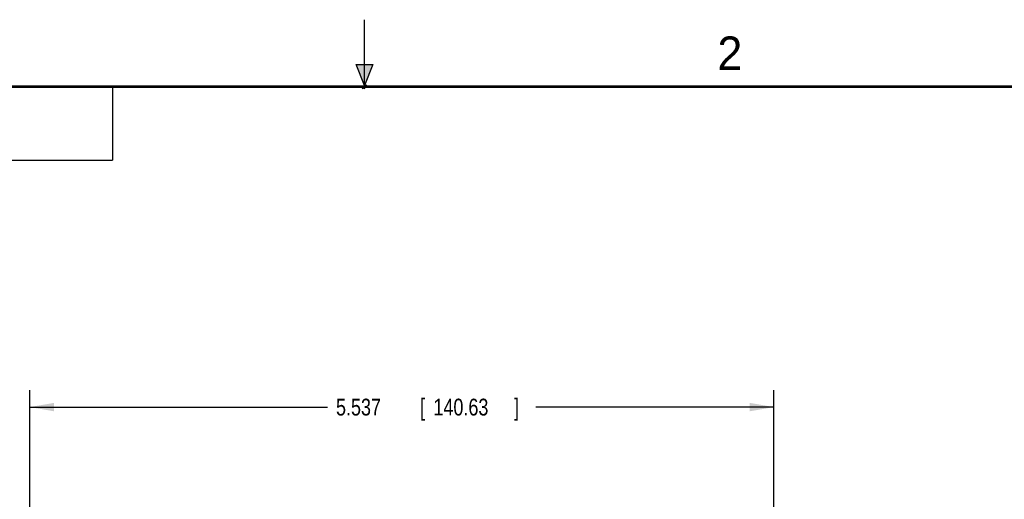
# Model space of a CAD drawing. Header units: inches. Extents: x 0 to 22, y 0 to 17.
# Tile 51 of 57: x 8.4 to 15.8, y 13.4 to 17. Entities that reach past the tile are written whole.
import ezdxf

# ---------------------------------------------------------------- set-up
doc = ezdxf.new("R2010")
doc.units = ezdxf.units.IN
doc.header["$LTSCALE"] = 1.21
doc.header["$MEASUREMENT"] = 0
doc.layers.get('0').update_dxf_attribs({"linetype": 'CONTINUOUS'})
doc.layers.add('DIMENSIONS', color=7, linetype='CONTINUOUS')
doc.styles.get("Standard").update_dxf_attribs({"font": 'txt', "width": 0.8})
doc.dimstyles.new('DIMSTYLE_1', dxfattribs={"dimtxt": 0.125, "dimasz": 0.18, "dimexe": 0.18, "dimexo": 0.0625, "dimgap": 0.09, "dimtad": 0, "dimtih": 1, "dimtoh": 1, "dimdec": 3, "dimzin": 4, "dimdsep": 46, "dimtxsty": 'STANDARD', "dimblk": '_FILLED', "dimblk1": '_FILLED', "dimblk2": '_FILLED', "dimcen": 0.09, "dimadec": 0, "dimazin": 0, "dimtp": 0.01, "dimtm": 0.01, "dimtfac": 1, "dimtdec": 3, "dimtofl": 0, "dimtmove": 0, "dimatfit": 3, "dimldrblk": '_FILLED', "dimfxl": 1, "dimtolj": 1, "dimtzin": 4, "dimarcsym": 0})

# ---------------------------------------------------------------- blocks, each defined once
blk = doc.blocks.new('_FILLED')
at = {"color": 0, "linetype": 'BYBLOCK'}
blk.add_solid([(0, 0), (-1, 0.174), (-1, -0.174)], dxfattribs=at)
blk = doc.blocks.new('*D2')
at = {"layer": 'DIMENSIONS', "color": 2, "linetype": 'CONTINUOUS'}
for p, q in [((8.5095, 10.3112), (8.5095, 14.2398)), ((14.0462, 12.5187), (14.0462, 14.2398)), ((8.5095, 14.1148), (10.7247, 14.1148)), ((14.0462, 14.1148), (12.2747, 14.1148))]:
    blk.add_line(p, q, dxfattribs=at)
at = {"layer": 'DIMENSIONS', "color": 2, "linetype": 'CONTINUOUS', "xscale": 0.18, "yscale": 0.18, "zscale": 0.18, "rotation": 180}
blk.add_blockref('_FILLED', (8.5095, 14.1148), dxfattribs=at)
at = {"layer": 'DIMENSIONS', "color": 2, "linetype": 'CONTINUOUS', "xscale": 0.18, "yscale": 0.18, "zscale": 0.18}
blk.add_blockref('_FILLED', (14.0462, 14.1148), dxfattribs=at)
at = {"layer": 'DIMENSIONS', "color": 2, "linetype": 'CONTINUOUS', "width": 0.8}
for s, p in [('5.537', (10.7872, 14.0523)), ('[', (11.4122, 14.0523)), ('140.63', (11.5122, 14.0523)), (']', (12.1122, 14.0523))]:
    blk.add_text(s, height=0.125, dxfattribs=at).set_placement(p)

msp = doc.modelspace()

# ---------------------------------------------------------------- hatches: boundary and pattern name
at = {"linetype": 'CONTINUOUS'}
msp.add_hatch(color=2, dxfattribs=at).paths.add_polyline_path([(11, 16.51), (10.9375, 16.6663), (11.0625, 16.6663)])

# ---------------------------------------------------------------- linework, layer by layer
at = {"color": 2, "linetype": 'CONTINUOUS'}
for p, q in [((11, 16.485), (11, 17)), ((11, 16.51), (10.9375, 16.6663)), ((10.9375, 16.6663), (11.0625, 16.6663)), ((11.0625, 16.6663), (11, 16.51)), ((0.4999, 16.5), (9.1249, 16.5)), ((9.1249, 16.5), (9.1249, 15.9531)), ((11.015, 16.515), (10.985, 16.485)), ((10.985, 16.485), (11, 16.515)), ((11, 16.485), (11.015, 16.515)), ((0.4999, 15.9531), (9.1249, 15.9531))]:
    msp.add_line(p, q, dxfattribs=at)
at = {"color": 7, "linetype": 'CONTINUOUS', "const_width": 0.02}
msp.add_lwpolyline([(21.5, 16.5), (0.5, 16.5)], dxfattribs=at)

# ---------------------------------------------------------------- texts
at = {"color": 2, "linetype": 'CONTINUOUS'}
msp.add_text('2', height=0.25, dxfattribs=at).set_placement((13.625, 16.625))

# ---------------------------------------------------------------- dimensions: what is measured, and where the dimension line sits
at = {"layer": 'DIMENSIONS', "color": 2, "linetype": 'CONTINUOUS'}
dim = msp.add_linear_dim(base=(8.5095, 14.1148), p1=(14.0462, 12.5187), p2=(8.5095, 10.3112), angle=180, dimstyle='DIMSTYLE_1', dxfattribs=at)
dim.commit()
dim.dimension.update_dxf_attribs({"geometry": '*D2', "text_midpoint": (11.4997, 14.1148), "dimtype": 160})

doc.saveas('drawing.dxf')
